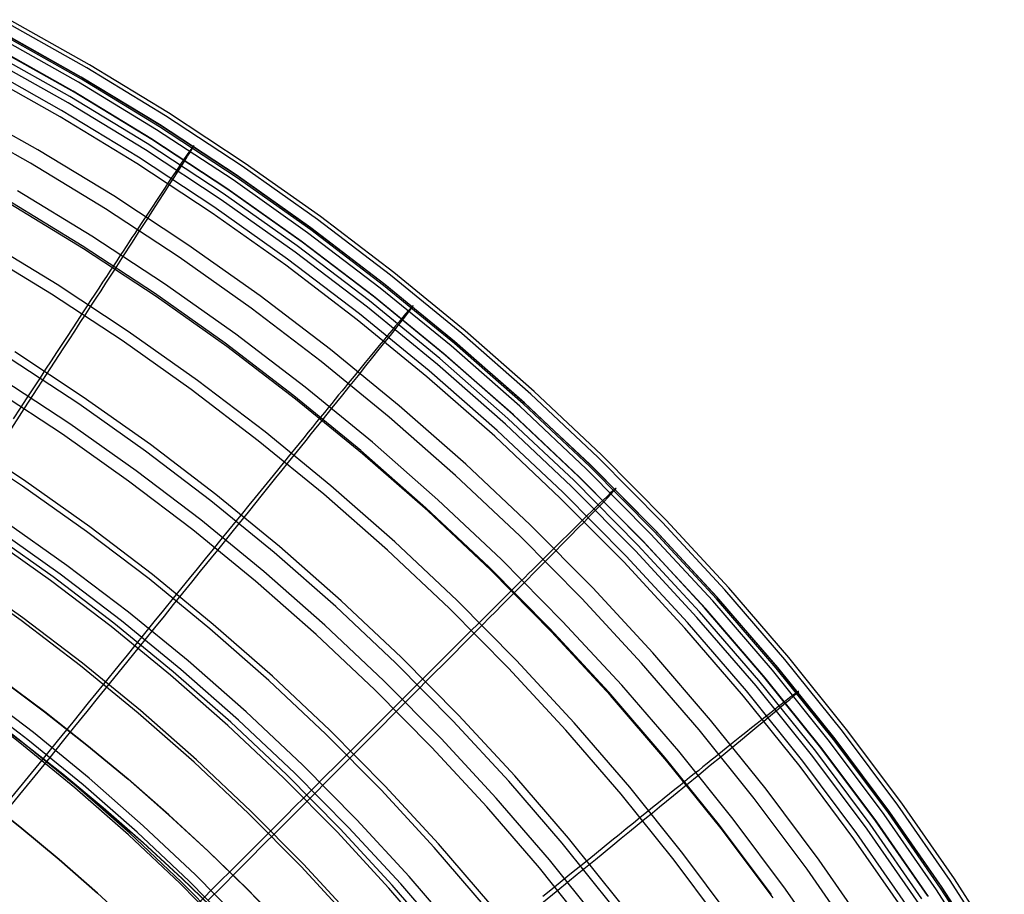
# Model space of a CAD drawing. Header units: millimetres. Extents: x 20498 to 21098, y 1199 to 1799.
# Tile 110 of 110: x 20941 to 21052, y 1664 to 1763. Entities that reach past the tile are written whole.
import ezdxf

# ---------------------------------------------------------------- set-up
doc = ezdxf.new("R2010")
doc.units = ezdxf.units.MM
doc.layers.add('Rico Pouf Ferm Living', color=7, linetype='Continuous', true_color=0x000000)

msp = doc.modelspace()

# ---------------------------------------------------------------- linework, layer by layer
at = {"layer": 'Rico Pouf Ferm Living'}
for p, q in [((20948.79, 1757.26, 160.72), (20939.74, 1762.35, 160.72)), ((20949.09, 1757.61, 220.49), (20940.03, 1762.7, 220.49)), ((20948.15, 1756.23, 141.31), (20939.14, 1761.3, 141.31)), ((20948.16, 1756, 220.41), (20939.15, 1761.07, 220.42)), ((20948.27, 1756.12, 246.17), (20939.25, 1761.19, 246.17)), ((20947.85, 1755.66, 160.81), (20938.86, 1760.71, 160.82)), ((20946.84, 1754.05, 120.59), (20937.91, 1759.07, 120.59)), ((20947.22, 1754.64, 141.49), (20938.26, 1759.67, 141.49)), ((20947.34, 1754.53, 245.94), (20938.38, 1759.56, 245.95)), ((20946.67, 1753.32, 268.74), (20937.75, 1758.33, 268.74)), ((20957.98, 1752.2, 220.48), (20949.09, 1757.61, 220.49)), ((20945.75, 1751.74, 268.35), (20936.88, 1756.72, 268.36)), ((20945.92, 1752.47, 120.94), (20937.04, 1757.46, 120.95)), ((20957.66, 1751.86, 160.71), (20948.79, 1757.26, 160.72)), ((20956.66, 1750.29, 160.81), (20947.85, 1755.66, 160.81)), ((20956.99, 1750.86, 141.3), (20948.15, 1756.23, 141.31)), ((20956.98, 1750.63, 220.41), (20948.16, 1756, 220.41)), ((20957.11, 1750.75, 246.16), (20948.27, 1756.12, 246.17)), ((20956, 1749.29, 141.48), (20947.22, 1754.64, 141.49)), ((20956.12, 1749.18, 245.94), (20947.34, 1754.53, 245.94)), ((20955.41, 1748, 268.73), (20946.67, 1753.32, 268.74)), ((20955.6, 1748.72, 120.58), (20946.84, 1754.05, 120.59)), ((20943.26, 1748.01, 93.65), (20934.54, 1752.91, 93.66)), ((20954.62, 1747.18, 120.94), (20945.92, 1752.47, 120.94)), ((20966.67, 1746.49, 220.47), (20957.98, 1752.2, 220.48)), ((20942.4, 1746.53, 94.43), (20933.73, 1751.4, 94.44)), ((20954.43, 1746.46, 268.35), (20945.75, 1751.74, 268.35)), ((20966.33, 1746.16, 160.71), (20957.66, 1751.86, 160.71)), ((20965.29, 1744.63, 160.8), (20956.66, 1750.29, 160.81)), ((20965.62, 1744.95, 220.4), (20956.98, 1750.63, 220.41)), ((20965.63, 1745.18, 141.29), (20956.99, 1750.86, 141.3)), ((20965.75, 1745.07, 246.15), (20957.11, 1750.75, 246.16)), ((20964.16, 1743.09, 120.58), (20955.6, 1748.72, 120.58)), ((20964.58, 1743.65, 141.48), (20956, 1749.29, 141.48)), ((20964.71, 1743.54, 245.93), (20956.12, 1749.18, 245.94)), ((20951.81, 1742.81, 93.64), (20943.26, 1748.01, 93.65)), ((20963.96, 1742.38, 268.73), (20955.41, 1748, 268.73)), ((20960.4, 1747.89, 160.8), (20960.11, 1747.48, 151.12)), ((20960.15, 1747.3, 239.57), (20960.4, 1747.69, 233.2)), ((20960.85, 1748.5, 190.13), (20960.4, 1747.89, 160.8)), ((20960.4, 1747.69, 233.2), (20960.72, 1748.22, 220.4)), ((20960.72, 1748.22, 220.4), (20960.87, 1748.49, 205.62)), ((20960.87, 1748.49, 205.62), (20960.85, 1748.5, 190.13)), ((20950.89, 1741.36, 94.43), (20942.4, 1746.53, 94.43)), ((20963.13, 1741.58, 120.93), (20954.62, 1747.18, 120.94)), ((20959.44, 1746.5, 136.3), (20959.12, 1746.03, 131.16)), ((20959.71, 1746.9, 141.48), (20959.44, 1746.5, 136.3)), ((20959.49, 1746.25, 251.6), (20959.84, 1746.79, 245.93)), ((20960.11, 1747.48, 151.12), (20959.71, 1746.9, 141.48)), ((20959.84, 1746.79, 245.93), (20960.15, 1747.3, 239.57)), ((20975.16, 1740.48, 220.47), (20966.67, 1746.49, 220.47)), ((20962.93, 1740.87, 268.34), (20954.43, 1746.46, 268.35)), ((20958.75, 1745.47, 126.05), (20958.3, 1744.81, 120.94)), ((20958.63, 1744.9, 262.75), (20959.09, 1745.62, 257.18)), ((20959.12, 1746.03, 131.16), (20958.75, 1745.47, 126.05)), ((20959.09, 1745.62, 257.18), (20959.49, 1746.25, 251.6)), ((20974.81, 1740.16, 160.7), (20966.33, 1746.16, 160.71)), ((20958.3, 1744.81, 120.94), (20957.93, 1744.24, 117.12)), ((20958.11, 1744.09, 268.35), (20958.63, 1744.9, 262.75)), ((20973.71, 1738.66, 160.79), (20965.29, 1744.63, 160.8)), ((20974.06, 1738.98, 220.39), (20965.62, 1744.95, 220.4)), ((20974.06, 1739.21, 141.29), (20965.63, 1745.18, 141.29)), ((20974.19, 1739.09, 246.15), (20965.75, 1745.07, 246.15)), ((20949.34, 1738.29, 311.42), (20940.94, 1743.4, 311.42)), ((20956.92, 1742.24, 279.34), (20957.54, 1743.21, 273.85)), ((20957.53, 1743.64, 113.45), (20957.1, 1742.99, 109.93)), ((20957.93, 1744.24, 117.12), (20957.53, 1743.64, 113.45)), ((20957.54, 1743.21, 273.85), (20958.11, 1744.09, 268.35)), ((20972.97, 1737.71, 141.47), (20964.58, 1743.65, 141.48)), ((20973.09, 1737.6, 245.92), (20964.71, 1743.54, 245.93)), ((20948.24, 1737.2, 84.42), (20939.89, 1742.28, 84.43)), ((20960.17, 1737.31, 93.64), (20951.81, 1742.81, 93.64)), ((20956.64, 1742.29, 106.55), (20956.15, 1741.56, 103.32)), ((20956.24, 1741.18, 284.8), (20956.92, 1742.24, 279.34)), ((20957.1, 1742.99, 109.93), (20956.64, 1742.29, 106.55)), ((20972.31, 1736.47, 268.72), (20963.96, 1742.38, 268.73)), ((20972.53, 1737.17, 120.57), (20964.16, 1743.09, 120.58)), ((20948.42, 1736.83, 310.65), (20940.07, 1741.92, 310.66)), ((20959.2, 1735.9, 94.42), (20950.89, 1741.36, 94.43)), ((20955.5, 1740.04, 290.2), (20956.24, 1741.18, 284.8)), ((20956.15, 1741.56, 103.32), (20955.63, 1740.77, 100.22)), ((20971.44, 1735.69, 120.92), (20963.13, 1741.58, 120.93)), ((20955.07, 1739.93, 97.25), (20954.49, 1739.05, 94.42)), ((20954.7, 1738.8, 295.51), (20955.5, 1740.04, 290.2)), ((20955.63, 1740.77, 100.22), (20955.07, 1739.93, 97.25)), ((20971.23, 1735, 268.34), (20962.93, 1740.87, 268.34)), ((20983.07, 1733.87, 160.69), (20974.81, 1740.16, 160.7)), ((20983.43, 1734.18, 220.46), (20975.16, 1740.48, 220.47)), ((20953.85, 1737.48, 300.7), (20954.7, 1738.8, 295.51)), ((20954.49, 1739.05, 94.42), (20954.19, 1738.58, 93.06)), ((20982.29, 1732.94, 141.28), (20974.06, 1739.21, 141.29)), ((20982.28, 1732.72, 220.38), (20974.06, 1738.98, 220.39)), ((20982.42, 1732.82, 246.14), (20974.19, 1739.09, 246.15)), ((20945.44, 1732.8, 74.84), (20937.25, 1737.79, 74.85)), ((20957.56, 1732.88, 311.41), (20949.34, 1738.29, 311.42)), ((20953.55, 1737.62, 90.43), (20953.22, 1737.11, 89.16)), ((20953.87, 1738.11, 91.73), (20953.55, 1737.62, 90.43)), ((20954.19, 1738.58, 93.06), (20953.87, 1738.11, 91.73)), ((20981.14, 1731.49, 141.46), (20972.97, 1737.71, 141.47)), ((20981.27, 1731.37, 245.92), (20973.09, 1737.6, 245.92)), ((20981.91, 1732.41, 160.78), (20973.71, 1738.66, 160.79)), ((20944.77, 1731.74, 76.32), (20936.62, 1736.71, 76.33)), ((20956.41, 1731.83, 84.42), (20948.24, 1737.2, 84.42)), ((20956.59, 1731.46, 310.64), (20948.42, 1736.83, 310.65)), ((20952.88, 1736.59, 87.93), (20952.52, 1736.06, 86.73)), ((20953.22, 1737.11, 89.16), (20952.88, 1736.59, 87.93)), ((20952.93, 1736.07, 305.76), (20953.85, 1737.48, 300.7)), ((20968.33, 1731.53, 93.63), (20960.17, 1737.31, 93.64)), ((20980.45, 1730.27, 268.71), (20972.31, 1736.47, 268.72)), ((20980.68, 1730.96, 120.56), (20972.53, 1737.17, 120.57)), ((20952.16, 1735.5, 85.56), (20951.78, 1734.93, 84.42)), ((20951.96, 1734.56, 310.65), (20952.93, 1736.07, 305.76)), ((20952.52, 1736.06, 86.73), (20952.16, 1735.5, 85.56)), ((20967.32, 1730.15, 94.41), (20959.2, 1735.9, 94.42)), ((20979.55, 1729.52, 120.92), (20971.44, 1735.69, 120.92)), ((20950.92, 1732.96, 315.36), (20951.96, 1734.56, 310.65)), ((20951.39, 1734.33, 83.31), (20950.98, 1733.72, 82.23)), ((20951.78, 1734.93, 84.42), (20951.39, 1734.33, 83.31)), ((20979.31, 1728.83, 268.33), (20971.23, 1735, 268.34)), ((20950.98, 1733.72, 82.23), (20950.56, 1733.08, 81.18)), ((20991.1, 1727.3, 160.68), (20983.07, 1733.87, 160.69)), ((20991.48, 1727.59, 220.45), (20983.43, 1734.18, 220.46)), ((20953.46, 1727.53, 74.83), (20945.44, 1732.8, 74.84)), ((20950.13, 1732.42, 80.15), (20949.68, 1731.73, 79.16)), ((20949.82, 1731.26, 319.9), (20950.38, 1732.12, 317.65)), ((20950.56, 1733.08, 81.18), (20950.13, 1732.42, 80.15)), ((20950.38, 1732.12, 317.65), (20950.92, 1732.96, 315.36)), ((20965.59, 1727.2, 311.4), (20957.56, 1732.88, 311.41)), ((20989.9, 1725.88, 160.78), (20981.91, 1732.41, 160.78)), ((20990.28, 1726.17, 220.38), (20982.28, 1732.72, 220.38)), ((20990.29, 1726.39, 141.27), (20982.29, 1732.94, 141.28)), ((20990.42, 1726.28, 246.13), (20982.42, 1732.82, 246.14)), ((20952.75, 1726.5, 76.32), (20944.77, 1731.74, 76.32)), ((20949.21, 1731.02, 78.18), (20948.73, 1730.28, 77.24)), ((20949.68, 1731.73, 79.16), (20949.21, 1731.02, 78.18)), ((20949.24, 1730.37, 322.11), (20949.82, 1731.26, 319.9)), ((20964.39, 1726.18, 84.41), (20956.41, 1731.83, 84.42)), ((20964.57, 1725.82, 310.64), (20956.59, 1731.46, 310.64)), ((20976.29, 1725.47, 93.62), (20968.33, 1731.53, 93.63)), ((20988.62, 1724.47, 120.55), (20980.68, 1730.96, 120.56)), ((20989.1, 1724.98, 141.45), (20981.14, 1731.49, 141.46)), ((20989.23, 1724.86, 245.91), (20981.27, 1731.37, 245.92)), ((20948.73, 1730.28, 77.24), (20948.23, 1729.52, 76.32)), ((20948.65, 1729.46, 324.29), (20949.24, 1730.37, 322.11)), ((20975.23, 1724.12, 94.41), (20967.32, 1730.15, 94.41)), ((20988.37, 1723.79, 268.7), (20980.45, 1730.27, 268.71)), ((20985.09, 1729.87, 160.78), (20984.76, 1729.49, 151.1)), ((20985.61, 1730.43, 190.11), (20985.09, 1729.87, 160.78)), ((20985.09, 1729.68, 233.18), (20985.46, 1730.17, 220.38)), ((20985.46, 1730.17, 220.38), (20985.64, 1730.42, 205.6)), ((20985.64, 1730.42, 205.6), (20985.61, 1730.43, 190.11)), ((20947.68, 1728.68, 75.38), (20947.12, 1727.83, 74.47)), ((20948.23, 1729.52, 76.32), (20947.68, 1728.68, 75.38)), ((20948.04, 1728.52, 326.43), (20948.65, 1729.46, 324.29)), ((20987.18, 1722.4, 268.32), (20979.31, 1728.83, 268.33)), ((20987.43, 1723.07, 120.91), (20979.55, 1729.52, 120.92)), ((20984.31, 1728.95, 141.46), (20984, 1728.58, 136.28)), ((20984.04, 1728.33, 251.57), (20984.44, 1728.84, 245.91)), ((20984.76, 1729.49, 151.1), (20984.31, 1728.95, 141.46)), ((20984.44, 1728.84, 245.91), (20984.8, 1729.3, 239.55)), ((20984.8, 1729.3, 239.55), (20985.09, 1729.68, 233.18)), ((20947.12, 1727.83, 74.47), (20946.54, 1726.95, 73.6)), ((20947.41, 1727.56, 328.54), (20948.04, 1728.52, 326.43)), ((20983.2, 1727.62, 126.03), (20982.69, 1727.01, 120.91)), ((20983.05, 1727.08, 262.72), (20983.58, 1727.75, 257.16)), ((20983.63, 1728.14, 131.14), (20983.2, 1727.62, 126.03)), ((20983.58, 1727.75, 257.16), (20984.04, 1728.33, 251.57)), ((20984, 1728.58, 136.28), (20983.63, 1728.14, 131.14)), ((20999.3, 1720.73, 220.44), (20991.48, 1727.59, 220.45)), ((20946.54, 1726.95, 73.6), (20945.95, 1726.05, 72.77)), ((20946.1, 1725.54, 332.69), (20946.77, 1726.56, 330.63)), ((20946.77, 1726.56, 330.63), (20947.41, 1727.56, 328.54)), ((20960.55, 1720.98, 76.31), (20952.75, 1726.5, 76.32)), ((20961.28, 1721.99, 74.83), (20953.46, 1727.53, 74.83)), ((20973.41, 1721.24, 311.4), (20965.59, 1727.2, 311.4)), ((20982.26, 1726.49, 117.1), (20981.79, 1725.93, 113.43)), ((20982.69, 1727.01, 120.91), (20982.26, 1726.49, 117.1)), ((20982.45, 1726.33, 268.32), (20983.05, 1727.08, 262.72)), ((20998.9, 1720.45, 160.67), (20991.1, 1727.3, 160.68)), ((20944.72, 1723.41, 336.73), (20946.1, 1725.54, 332.69)), ((20945.95, 1726.05, 72.77), (20945.35, 1725.13, 71.97)), ((20972.16, 1720.26, 84.4), (20964.39, 1726.18, 84.41)), ((20972.34, 1719.89, 310.63), (20964.57, 1725.82, 310.64)), ((20984.04, 1719.13, 93.62), (20976.29, 1725.47, 93.62)), ((20981.07, 1724.61, 279.32), (20981.79, 1725.51, 273.83)), ((20981.79, 1725.93, 113.43), (20981.3, 1725.33, 109.91)), ((20981.79, 1725.51, 273.83), (20982.45, 1726.33, 268.32)), ((20997.65, 1719.08, 160.77), (20989.9, 1725.88, 160.78)), ((20998.05, 1719.36, 220.37), (20990.28, 1726.17, 220.38)), ((20998.06, 1719.58, 141.26), (20990.29, 1726.39, 141.27)), ((20998.2, 1719.45, 246.12), (20990.42, 1726.28, 246.13)), ((20947.87, 1719.36, 69.75), (20940.14, 1724.44, 69.75)), ((20948.38, 1720.11, 68), (20940.63, 1725.21, 68.01)), ((20945.35, 1725.13, 71.97), (20944.74, 1724.2, 71.2)), ((20980.77, 1724.68, 106.53), (20980.2, 1724, 103.29)), ((20980.29, 1723.63, 284.78), (20981.07, 1724.61, 279.32)), ((20981.3, 1725.33, 109.91), (20980.77, 1724.68, 106.53)), ((20996.32, 1717.71, 120.55), (20988.62, 1724.47, 120.55)), ((20996.82, 1718.2, 141.44), (20989.1, 1724.98, 141.45)), ((20996.95, 1718.09, 245.9), (20989.23, 1724.86, 245.91)), ((20943.26, 1721.16, 340.7), (20944.72, 1723.41, 336.73)), ((20944.12, 1723.25, 70.46), (20943.49, 1722.29, 69.75)), ((20944.74, 1724.2, 71.2), (20944.12, 1723.25, 70.46)), ((20982.93, 1717.83, 94.4), (20975.23, 1724.12, 94.41)), ((20979.61, 1723.27, 100.19), (20978.97, 1722.49, 97.23)), ((20979.44, 1722.56, 290.18), (20980.29, 1723.63, 284.78)), ((20980.2, 1724, 103.29), (20979.61, 1723.27, 100.19)), ((20996.06, 1717.04, 268.7), (20988.37, 1723.79, 268.7)), ((20946.86, 1717.1, 345.85), (20939.19, 1722.14, 345.86)), ((20943.49, 1722.29, 69.75), (20942.75, 1721.16, 68.96)), ((20978.97, 1722.49, 97.23), (20978.3, 1721.67, 94.4)), ((20978.52, 1721.42, 295.49), (20979.44, 1722.56, 290.18)), ((20994.83, 1715.69, 268.31), (20987.18, 1722.4, 268.32)), ((20995.09, 1716.35, 120.9), (20987.43, 1723.07, 120.91)), ((20946.04, 1715.91, 344.6), (20938.41, 1720.92, 344.61)), ((20941.71, 1718.79, 344.6), (20943.26, 1721.16, 340.7)), ((20942.75, 1721.16, 68.96), (20942, 1720.01, 68.21)), ((20968.14, 1715.19, 76.3), (20960.55, 1720.98, 76.31)), ((20968.92, 1716.18, 74.82), (20961.28, 1721.99, 74.83)), ((20981.02, 1715.01, 311.39), (20973.41, 1721.24, 311.4)), ((20977.54, 1720.19, 300.68), (20978.52, 1721.42, 295.49)), ((20977.95, 1721.24, 93.04), (20977.59, 1720.8, 91.71)), ((20978.3, 1721.67, 94.4), (20977.95, 1721.24, 93.04)), ((20942, 1720.01, 68.21), (20941.24, 1718.85, 67.49)), ((20955.95, 1714.75, 67.99), (20948.38, 1720.11, 68)), ((20979.73, 1714.07, 84.39), (20972.16, 1720.26, 84.4)), ((20979.91, 1713.7, 310.62), (20972.34, 1719.89, 310.63)), ((20976.83, 1719.88, 89.14), (20976.44, 1719.4, 87.91)), ((20976.48, 1718.88, 305.74), (20977.54, 1720.19, 300.68)), ((20977.21, 1720.35, 90.41), (20976.83, 1719.88, 89.14)), ((20977.59, 1720.8, 91.71), (20977.21, 1720.35, 90.41)), ((21006.47, 1713.34, 160.66), (20998.9, 1720.45, 160.67)), ((21006.87, 1713.61, 220.43), (20999.3, 1720.73, 220.44)), ((20940.03, 1716.2, 348.6), (20941.71, 1718.79, 344.6)), ((20941.24, 1718.85, 67.49), (20940.46, 1717.67, 66.8)), ((20955.42, 1714.02, 69.74), (20947.87, 1719.36, 69.75)), ((20975.36, 1717.48, 310.63), (20976.48, 1718.88, 305.74)), ((20976.03, 1718.9, 86.71), (20975.61, 1718.38, 85.54)), ((20976.44, 1719.4, 87.91), (20976.03, 1718.9, 86.71)), ((20991.56, 1712.54, 93.61), (20984.04, 1719.13, 93.62)), ((21005.17, 1712, 160.76), (20997.65, 1719.08, 160.77)), ((21005.58, 1712.27, 220.36), (20998.05, 1719.36, 220.37)), ((21005.59, 1712.49, 141.25), (20998.06, 1719.58, 141.26)), ((21005.73, 1712.37, 246.11), (20998.2, 1719.45, 246.12)), ((20975.17, 1717.85, 84.4), (20974.72, 1717.3, 83.29)), ((20975.61, 1718.38, 85.54), (20975.17, 1717.85, 84.4)), ((20990.41, 1711.27, 94.39), (20982.93, 1717.83, 94.4)), ((21003.79, 1710.69, 120.54), (20996.32, 1717.71, 120.55)), ((21004.3, 1711.16, 141.43), (20996.82, 1718.2, 141.44)), ((21004.44, 1711.04, 245.89), (20996.95, 1718.09, 245.9)), ((20954.34, 1711.8, 345.85), (20946.86, 1717.1, 345.85)), ((20974.26, 1716.73, 82.21), (20973.78, 1716.14, 81.16)), ((20974.16, 1716, 315.34), (20975.36, 1717.48, 310.63)), ((20974.72, 1717.3, 83.29), (20974.26, 1716.73, 82.21)), ((21003.51, 1710.03, 268.69), (20996.06, 1717.04, 268.7)), ((20941.88, 1710.6, 62.43), (20934.46, 1715.48, 62.44)), ((20953.48, 1710.63, 344.6), (20946.04, 1715.91, 344.6)), ((20976.34, 1710.1, 74.81), (20968.92, 1716.18, 74.82)), ((20973.28, 1715.52, 80.13), (20972.76, 1714.89, 79.14)), ((20973.78, 1716.14, 81.16), (20973.28, 1715.52, 80.13)), ((20973.54, 1715.22, 317.63), (20974.16, 1716, 315.34)), ((21002.23, 1708.72, 268.3), (20994.83, 1715.69, 268.31)), ((21002.51, 1709.37, 120.89), (20995.09, 1716.35, 120.9)), ((20941.52, 1710.07, 64.31), (20934.12, 1714.93, 64.32)), ((20963.34, 1709.13, 67.99), (20955.95, 1714.75, 67.99)), ((20975.54, 1709.15, 76.29), (20968.14, 1715.19, 76.3)), ((20972.22, 1714.23, 78.16), (20971.66, 1713.55, 77.22)), ((20972.76, 1714.89, 79.14), (20972.22, 1714.23, 78.16)), ((20972.23, 1713.6, 322.09), (20972.89, 1714.42, 319.88)), ((20972.89, 1714.42, 319.88), (20973.54, 1715.22, 317.63)), ((20988.42, 1708.53, 311.38), (20981.02, 1715.01, 311.39)), ((20962.78, 1708.41, 69.73), (20955.42, 1714.02, 69.74)), ((20971.66, 1713.55, 77.22), (20971.09, 1712.84, 76.3)), ((20971.55, 1712.75, 324.27), (20972.23, 1713.6, 322.09)), ((20987.07, 1707.63, 84.39), (20979.73, 1714.07, 84.39)), ((20987.26, 1707.26, 310.61), (20979.91, 1713.7, 310.62)), ((21013.78, 1705.96, 160.65), (21006.47, 1713.34, 160.66)), ((21014.2, 1706.22, 220.42), (21006.87, 1713.61, 220.43)), ((20970.46, 1712.06, 75.36), (20969.81, 1711.27, 74.45)), ((20971.09, 1712.84, 76.3), (20970.46, 1712.06, 75.36)), ((20970.84, 1711.88, 326.41), (20971.55, 1712.75, 324.27)), ((20998.84, 1705.68, 93.6), (20991.56, 1712.54, 93.61)), ((21012.85, 1704.93, 220.35), (21005.58, 1712.27, 220.36)), ((21012.87, 1705.15, 141.24), (21005.59, 1712.49, 141.25)), ((21013.01, 1705.02, 246.1), (21005.73, 1712.37, 246.11)), ((20961.64, 1706.24, 345.84), (20954.34, 1711.8, 345.85)), ((20969.81, 1711.27, 74.45), (20969.14, 1710.45, 73.58)), ((20969.38, 1710.06, 330.61), (20970.12, 1710.98, 328.52)), ((20970.12, 1710.98, 328.52), (20970.84, 1711.88, 326.41)), ((20997.65, 1704.45, 94.38), (20990.41, 1711.27, 94.39)), ((21011.54, 1703.87, 141.42), (21004.3, 1711.16, 141.43)), ((21011.67, 1703.74, 245.88), (21004.44, 1711.04, 245.89)), ((21012.43, 1704.68, 160.75), (21005.17, 1712, 160.76)), ((20948.75, 1704.95, 64.3), (20941.52, 1710.07, 64.31)), ((20949.13, 1705.47, 62.43), (20941.88, 1710.6, 62.43)), ((20960.74, 1705.11, 344.59), (20953.48, 1710.63, 344.6)), ((20969.14, 1710.45, 73.58), (20968.47, 1709.62, 72.75)), ((20968.61, 1709.11, 332.67), (20969.38, 1710.06, 330.61)), ((20983.55, 1703.77, 74.8), (20976.34, 1710.1, 74.81)), ((21010.71, 1702.76, 268.68), (21003.51, 1710.03, 268.69)), ((21011, 1703.41, 120.53), (21003.79, 1710.69, 120.54)), ((21008.5, 1709.79, 190.08), (21007.92, 1709.29, 160.75)), ((21008.53, 1709.78, 205.57), (21008.5, 1709.79, 190.08)), ((20970.52, 1703.25, 67.98), (20963.34, 1709.13, 67.99)), ((20967.02, 1707.14, 336.71), (20968.61, 1709.11, 332.67)), ((20967.77, 1708.77, 71.95), (20967.07, 1707.9, 71.18)), ((20968.47, 1709.62, 72.75), (20967.77, 1708.77, 71.95)), ((20982.71, 1702.85, 76.29), (20975.54, 1709.15, 76.29)), ((21009.39, 1701.5, 268.29), (21002.23, 1708.72, 268.3)), ((21009.68, 1702.14, 120.88), (21002.51, 1709.37, 120.89)), ((21007.55, 1708.94, 151.07), (21007.04, 1708.45, 141.43)), ((21007.18, 1708.33, 245.89), (21007.59, 1708.76, 239.52)), ((21007.92, 1709.29, 160.75), (21007.55, 1708.94, 151.07)), ((21007.59, 1708.76, 239.52), (21007.91, 1709.1, 233.15)), ((21007.91, 1709.1, 233.15), (21008.33, 1709.55, 220.35)), ((21008.33, 1709.55, 220.35), (21008.53, 1709.78, 205.57)), ((20969.94, 1702.56, 69.73), (20962.78, 1708.41, 69.73)), ((20967.07, 1707.9, 71.18), (20966.35, 1707.02, 70.44)), ((20994.19, 1700.93, 84.38), (20987.07, 1707.63, 84.39)), ((20995.58, 1701.79, 311.37), (20988.42, 1708.53, 311.38)), ((21006.28, 1707.72, 131.12), (21005.8, 1707.25, 126.01)), ((21006.22, 1707.34, 257.13), (21006.73, 1707.87, 251.55)), ((21006.7, 1708.12, 136.25), (21006.28, 1707.72, 131.12)), ((21007.04, 1708.45, 141.43), (21006.7, 1708.12, 136.25)), ((21006.73, 1707.87, 251.55), (21007.18, 1708.33, 245.89)), ((20965.33, 1705.05, 340.68), (20967.02, 1707.14, 336.71)), ((20966.35, 1707.02, 70.44), (20965.63, 1706.13, 69.73)), ((20994.38, 1700.56, 310.61), (20987.26, 1707.26, 310.61)), ((21005.23, 1706.69, 120.89), (21004.74, 1706.21, 117.07)), ((21004.95, 1706.04, 268.3), (21005.62, 1706.73, 262.7)), ((21005.8, 1707.25, 126.01), (21005.23, 1706.69, 120.89)), ((21005.62, 1706.73, 262.7), (21006.22, 1707.34, 257.13)), ((20946.53, 1701.12, 361.15), (20939.42, 1706.16, 361.16)), ((20956.19, 1700.09, 62.42), (20949.13, 1705.47, 62.43)), ((20968.75, 1700.43, 345.83), (20961.64, 1706.24, 345.84)), ((20965.63, 1706.13, 69.73), (20964.78, 1705.08, 68.94)), ((21005.89, 1698.57, 93.59), (20998.84, 1705.68, 93.6)), ((21004.22, 1705.7, 113.41), (21003.67, 1705.16, 109.88)), ((21004.21, 1705.3, 273.8), (21004.95, 1706.04, 268.3)), ((21004.74, 1706.21, 117.07), (21004.22, 1705.7, 113.41)), ((21020.82, 1698.34, 160.64), (21013.78, 1705.96, 160.65)), ((21021.26, 1698.58, 220.41), (21014.2, 1706.22, 220.42)), ((20944.68, 1699.42, 61.94), (20937.65, 1704.4, 61.94)), ((20944.97, 1699.82, 60.01), (20937.92, 1704.81, 60.01)), ((20945.78, 1700.11, 359.68), (20938.71, 1705.12, 359.69)), ((20955.8, 1699.58, 64.3), (20948.75, 1704.95, 64.3)), ((20967.81, 1699.33, 344.58), (20960.74, 1705.11, 344.59)), ((20963.55, 1702.85, 344.59), (20965.33, 1705.05, 340.68)), ((20964.78, 1705.08, 68.94), (20963.91, 1704.02, 68.19)), ((21004.65, 1697.39, 94.37), (20997.65, 1704.45, 94.38)), ((21003.08, 1704.57, 106.51), (21002.44, 1703.95, 103.27)), ((21002.52, 1703.58, 284.75), (21003.4, 1704.47, 279.3)), ((21003.67, 1705.16, 109.88), (21003.08, 1704.57, 106.51)), ((21003.4, 1704.47, 279.3), (21004.21, 1705.3, 273.8)), ((21019.44, 1697.1, 160.74), (21012.43, 1704.68, 160.75)), ((21019.87, 1697.35, 220.34), (21012.85, 1704.93, 220.35)), ((21019.89, 1697.56, 141.23), (21012.87, 1705.15, 141.24)), ((21020.03, 1697.43, 246.09), (21013.01, 1705.02, 246.1)), ((20963.91, 1704.02, 68.19), (20963.03, 1702.94, 67.47)), ((20977.5, 1697.13, 67.97), (20970.52, 1703.25, 67.98)), ((20990.54, 1697.2, 74.8), (20983.55, 1703.77, 74.8)), ((21001.77, 1703.28, 100.17), (21001.06, 1702.58, 97.2)), ((21001.57, 1702.61, 290.15), (21002.52, 1703.58, 284.75)), ((21002.44, 1703.95, 103.27), (21001.77, 1703.28, 100.17)), ((21017.96, 1695.88, 120.52), (21011, 1703.41, 120.53)), ((21018.51, 1696.32, 141.41), (21011.54, 1703.87, 141.42)), ((21018.65, 1696.2, 245.87), (21011.67, 1703.74, 245.88)), ((20961.61, 1700.45, 348.59), (20963.55, 1702.85, 344.59)), ((20963.03, 1702.94, 67.47), (20962.14, 1701.85, 66.78)), ((20976.89, 1696.46, 69.72), (20969.94, 1702.56, 69.73)), ((20989.67, 1696.3, 76.28), (20982.71, 1702.85, 76.29)), ((21001.06, 1702.58, 97.2), (21000.3, 1701.83, 94.38)), ((21000.54, 1701.57, 295.46), (21001.57, 1702.61, 290.15)), ((21016.6, 1694.66, 120.87), (21009.68, 1702.14, 120.88)), ((21017.66, 1695.25, 268.67), (21010.71, 1702.76, 268.68)), ((20953.47, 1695.84, 361.15), (20946.53, 1701.12, 361.15)), ((20962.14, 1701.85, 66.78), (20961.25, 1700.74, 66.12)), ((21001.07, 1693.99, 84.37), (20994.19, 1700.93, 84.38)), ((21002.5, 1694.8, 311.36), (20995.58, 1701.79, 311.37)), ((20999.51, 1701.04, 91.68), (20999.09, 1700.63, 90.38)), ((20999.43, 1700.45, 300.66), (21000.54, 1701.57, 295.46)), ((20999.91, 1701.44, 93.01), (20999.51, 1701.04, 91.68)), ((21000.3, 1701.83, 94.38), (20999.91, 1701.44, 93.01)), ((21016.29, 1694.04, 268.28), (21009.39, 1701.5, 268.29)), ((20941.57, 1695.19, 58.54), (20934.69, 1700.07, 58.55)), ((20951.84, 1694.58, 60), (20944.97, 1699.82, 60.01)), ((20952.68, 1694.85, 359.68), (20945.78, 1700.11, 359.68)), ((20963.06, 1694.46, 62.41), (20956.19, 1700.09, 62.42)), ((20961.25, 1700.74, 66.12), (20960.34, 1699.63, 65.48)), ((20960.62, 1699.22, 350.52), (20961.61, 1700.45, 348.59)), ((20975.64, 1694.38, 345.83), (20968.75, 1700.43, 345.83)), ((21001.26, 1693.61, 310.6), (20994.38, 1700.56, 310.61)), ((20998.66, 1700.2, 89.12), (20998.22, 1699.76, 87.89)), ((20998.25, 1699.25, 305.71), (20999.43, 1700.45, 300.66)), ((20999.09, 1700.63, 90.38), (20998.66, 1700.2, 89.12)), ((20941.35, 1694.89, 60.5), (20934.48, 1699.76, 60.51)), ((20951.54, 1694.2, 61.93), (20944.68, 1699.42, 61.94)), ((20962.65, 1693.97, 64.29), (20955.8, 1699.58, 64.3)), ((20960.34, 1699.63, 65.48), (20958.53, 1697.4, 64.29)), ((20959.61, 1697.97, 352.42), (20960.62, 1699.22, 350.52)), ((20974.66, 1693.31, 344.57), (20967.81, 1699.33, 344.58)), ((20997.29, 1698.84, 85.51), (20996.8, 1698.35, 84.37)), ((20996.99, 1697.98, 310.6), (20998.25, 1699.25, 305.71)), ((20997.76, 1699.31, 86.68), (20997.29, 1698.84, 85.51)), ((20998.22, 1699.76, 87.89), (20997.76, 1699.31, 86.68)), ((20958.58, 1696.7, 354.29), (20959.61, 1697.97, 352.42)), ((20995.65, 1696.63, 315.31), (20996.99, 1697.98, 310.6)), ((20996.3, 1697.85, 83.26), (20995.77, 1697.33, 82.18)), ((20996.8, 1698.35, 84.37), (20996.3, 1697.85, 83.26)), ((21012.68, 1691.23, 93.58), (21005.89, 1698.57, 93.59)), ((21026.65, 1689.73, 141.22), (21019.89, 1697.56, 141.23)), ((21027.6, 1690.48, 160.63), (21020.82, 1698.34, 160.64)), ((21028.05, 1690.71, 220.4), (21021.26, 1698.58, 220.41)), ((20958.53, 1697.4, 64.29), (20957.44, 1696.06, 63.63)), ((20957.53, 1695.4, 356.11), (20958.58, 1696.7, 354.29)), ((20983.62, 1690.12, 69.71), (20976.89, 1696.46, 69.72)), ((20984.25, 1690.77, 67.96), (20977.5, 1697.13, 67.97)), ((20997.29, 1690.39, 74.79), (20990.54, 1697.2, 74.8)), ((20995.23, 1696.79, 81.13), (20994.67, 1696.23, 80.11)), ((20994.94, 1695.92, 317.6), (20995.65, 1696.63, 315.31)), ((20995.77, 1697.33, 82.18), (20995.23, 1696.79, 81.13)), ((21011.4, 1690.09, 94.36), (21004.65, 1697.39, 94.37)), ((21026.18, 1689.29, 160.73), (21019.44, 1697.1, 160.74)), ((21026.62, 1689.52, 220.33), (21019.87, 1697.35, 220.34)), ((21026.78, 1689.6, 246.08), (21020.03, 1697.43, 246.09)), ((20960.21, 1690.33, 361.14), (20953.47, 1695.84, 361.15)), ((20957.44, 1696.06, 63.63), (20956.36, 1694.74, 63.02)), ((20956.45, 1694.07, 357.91), (20957.53, 1695.4, 356.11)), ((20996.39, 1689.52, 76.27), (20989.67, 1696.3, 76.28)), ((20994.09, 1695.66, 79.11), (20993.49, 1695.06, 78.14)), ((20994.67, 1696.23, 80.11), (20994.09, 1695.66, 79.11)), ((20994.22, 1695.19, 319.85), (20994.94, 1695.92, 317.6)), ((21024.66, 1688.12, 120.5), (21017.96, 1695.88, 120.52)), ((21025.22, 1688.54, 141.4), (21018.51, 1696.32, 141.41)), ((21025.36, 1688.41, 245.86), (21018.65, 1696.2, 245.87)), ((20948.06, 1689.79, 60.49), (20941.35, 1694.89, 60.5)), ((20948.28, 1690.08, 58.53), (20941.57, 1695.19, 58.54)), ((20958.53, 1689.12, 59.99), (20951.84, 1694.58, 60)), ((20959.39, 1689.36, 359.67), (20952.68, 1694.85, 359.68)), ((20956.36, 1694.74, 63.02), (20955.29, 1693.42, 62.46)), ((20969.74, 1688.61, 62.4), (20963.06, 1694.46, 62.41)), ((20982.32, 1688.1, 345.82), (20975.64, 1694.38, 345.83)), ((20992.87, 1694.43, 77.19), (20992.22, 1693.79, 76.27)), ((20992.71, 1693.67, 324.24), (20993.48, 1694.44, 322.06)), ((20993.49, 1695.06, 78.14), (20992.87, 1694.43, 77.19)), ((20993.48, 1694.44, 322.06), (20994.22, 1695.19, 319.85)), ((21009.18, 1687.58, 311.35), (21002.5, 1694.8, 311.36)), ((21023.25, 1686.95, 120.86), (21016.6, 1694.66, 120.87)), ((21024.34, 1687.51, 268.65), (21017.66, 1695.25, 268.67)), ((20958.21, 1688.74, 61.92), (20951.54, 1694.2, 61.93)), ((20955.29, 1693.42, 62.46), (20954.2, 1692.07, 61.93)), ((20955.35, 1692.72, 359.68), (20956.45, 1694.07, 357.91)), ((20969.31, 1688.13, 64.28), (20962.65, 1693.97, 64.29)), ((20981.31, 1687.06, 344.56), (20974.66, 1693.31, 344.57)), ((20992.22, 1693.79, 76.27), (20991.51, 1693.08, 75.33)), ((20991.92, 1692.88, 326.39), (20992.71, 1693.67, 324.24)), ((21007.71, 1686.81, 84.36), (21001.07, 1693.99, 84.37)), ((21007.9, 1686.44, 310.59), (21001.26, 1693.61, 310.6)), ((21022.93, 1686.34, 268.27), (21016.29, 1694.04, 268.28)), ((20954.2, 1692.07, 61.93), (20953.32, 1690.99, 61.53)), ((20954.08, 1691.14, 361.64), (20955.35, 1692.72, 359.68)), ((20990.78, 1692.36, 74.43), (20990.04, 1691.61, 73.56)), ((20990.28, 1691.22, 330.58), (20991.11, 1692.06, 328.5)), ((20991.51, 1693.08, 75.33), (20990.78, 1692.36, 74.43)), ((20991.11, 1692.06, 328.5), (20991.92, 1692.88, 326.39)), ((20953.32, 1690.99, 61.53), (20952.43, 1689.9, 61.16)), ((20952.79, 1689.55, 363.54), (20954.08, 1691.14, 361.64)), ((20990.04, 1691.61, 73.56), (20989.28, 1690.86, 72.72)), ((20989.42, 1690.36, 332.64), (20990.28, 1691.22, 330.58)), ((21019.21, 1683.65, 93.57), (21012.68, 1691.23, 93.58)), ((20954.58, 1684.45, 60.49), (20948.06, 1689.79, 60.49)), ((20954.82, 1684.74, 58.53), (20948.28, 1690.08, 58.53)), ((20952.43, 1689.9, 61.16), (20950.65, 1687.71, 60.49)), ((20966.76, 1684.58, 361.13), (20960.21, 1690.33, 361.14)), ((20990.14, 1683.55, 69.7), (20983.62, 1690.12, 69.71)), ((20990.79, 1684.18, 67.95), (20984.25, 1690.77, 67.96)), ((20987.63, 1688.56, 336.69), (20989.42, 1690.36, 332.64)), ((20988.5, 1690.08, 71.92), (20987.71, 1689.29, 71.15)), ((20989.28, 1690.86, 72.72), (20988.5, 1690.08, 71.92)), ((21003.8, 1683.35, 74.78), (20997.29, 1690.39, 74.79)), ((21017.9, 1682.55, 94.35), (21011.4, 1690.09, 94.36)), ((21034.11, 1682.39, 160.62), (21027.6, 1690.48, 160.63)), ((21034.56, 1682.6, 220.39), (21028.05, 1690.71, 220.4)), ((20951.48, 1687.93, 365.38), (20952.79, 1689.55, 363.54)), ((20964.69, 1683.05, 61.92), (20958.21, 1688.74, 61.92)), ((20965.02, 1683.42, 59.99), (20958.53, 1689.12, 59.99)), ((20965.91, 1683.64, 359.66), (20959.39, 1689.36, 359.67)), ((20987.71, 1689.29, 71.15), (20986.91, 1688.49, 70.42)), ((21002.87, 1682.51, 76.26), (20996.39, 1689.52, 76.27)), ((21032.64, 1681.25, 160.71), (21026.18, 1689.29, 160.73)), ((21033.09, 1681.46, 220.31), (21026.62, 1689.52, 220.33)), ((21033.12, 1681.67, 141.21), (21026.65, 1689.73, 141.22)), ((21033.26, 1681.53, 246.07), (21026.78, 1689.6, 246.08)), ((20944, 1684.58, 16.29), (20939.15, 1688.2, 16.29)), ((20939.17, 1688.2, 38.06), (20944.01, 1684.58, 38.07)), ((20944.02, 1684.58, 59.84), (20939.18, 1688.19, 59.84)), ((20950.65, 1687.71, 60.49), (20948.93, 1685.59, 59.92)), ((20950.15, 1686.28, 367.17), (20951.48, 1687.93, 365.38)), ((20975.76, 1682.06, 64.27), (20969.31, 1688.13, 64.28)), ((20976.2, 1682.52, 62.4), (20969.74, 1688.61, 62.4)), ((20988.78, 1681.58, 345.81), (20982.32, 1688.1, 345.82)), ((20986.09, 1687.68, 69.71), (20985.14, 1686.73, 68.92)), ((20985.74, 1686.66, 340.65), (20987.63, 1688.56, 336.69)), ((20986.91, 1688.49, 70.42), (20986.09, 1687.68, 69.71)), ((21015.6, 1680.13, 311.34), (21009.18, 1687.58, 311.35)), ((21031.08, 1680.13, 120.49), (21024.66, 1688.12, 120.5)), ((21031.66, 1680.53, 141.39), (21025.22, 1688.54, 141.4)), ((21031.8, 1680.4, 245.85), (21025.36, 1688.41, 245.86)), ((20942.75, 1682.24, 375.53), (20936.3, 1687.15, 375.53)), ((20987.73, 1680.58, 344.56), (20981.31, 1687.06, 344.56)), ((20983.74, 1684.65, 344.56), (20985.74, 1686.66, 340.65)), ((20985.14, 1686.73, 68.92), (20984.17, 1685.76, 68.17)), ((21014.09, 1679.41, 84.35), (21007.71, 1686.81, 84.36)), ((21014.28, 1679.03, 310.58), (21007.9, 1686.44, 310.59)), ((21029.63, 1679.01, 120.85), (21023.25, 1686.95, 120.86)), ((21030.75, 1679.53, 268.64), (21024.34, 1687.51, 268.65)), ((21028.51, 1686.46, 160.72), (21028.1, 1686.15, 151.04)), ((21028.49, 1686.28, 233.12), (21028.95, 1686.68, 220.32)), ((21029.14, 1686.9, 190.05), (21028.51, 1686.46, 160.72)), ((21028.95, 1686.68, 220.32), (21029.17, 1686.89, 205.54)), ((21029.17, 1686.89, 205.54), (21029.14, 1686.9, 190.05)), ((20941.2, 1681.1, 58.58), (20934.8, 1685.98, 58.58)), ((20941.34, 1681.29, 56.59), (20934.94, 1686.16, 56.6)), ((20942.13, 1681.44, 373.85), (20935.7, 1686.34, 373.85)), ((20948.93, 1685.59, 59.92), (20947.18, 1683.44, 59.42)), ((20948.8, 1684.61, 368.91), (20950.15, 1686.28, 367.17)), ((20984.17, 1685.76, 68.17), (20983.18, 1684.77, 67.45)), ((21029.3, 1678.41, 268.26), (21022.93, 1686.34, 268.27)), ((21027.16, 1685.42, 136.22), (21026.71, 1685.07, 131.08)), ((21027.54, 1685.72, 141.4), (21027.16, 1685.42, 136.22)), ((21027.19, 1685.18, 251.51), (21027.68, 1685.59, 245.85)), ((21028.1, 1686.15, 151.04), (21027.54, 1685.72, 141.4)), ((21027.68, 1685.59, 245.85), (21028.14, 1685.97, 239.49)), ((21028.14, 1685.97, 239.49), (21028.49, 1686.28, 233.12)), ((20941.39, 1681.21, 10.85), (20936.63, 1684.76, 10.85)), ((20936.66, 1684.76, 65.28), (20941.42, 1681.21, 65.28)), ((20948.76, 1680.84, 16.3), (20944, 1684.58, 16.29)), ((20944.01, 1684.58, 38.07), (20948.77, 1680.84, 38.07)), ((20948.78, 1680.84, 59.84), (20944.02, 1684.58, 59.84)), ((20947.42, 1682.92, 370.6), (20948.8, 1684.61, 368.91)), ((20960.91, 1678.9, 60.48), (20954.58, 1684.45, 60.49)), ((20961.16, 1679.17, 58.52), (20954.82, 1684.74, 58.53)), ((20973.11, 1678.6, 361.13), (20966.76, 1684.58, 361.13)), ((20981.56, 1682.46, 348.56), (20983.74, 1684.65, 344.56)), ((20983.18, 1684.77, 67.45), (20982.18, 1683.78, 66.75)), ((21026.18, 1684.64, 125.97), (21025.55, 1684.15, 120.86)), ((21025.97, 1684.16, 262.67), (21026.62, 1684.7, 257.1)), ((21026.71, 1685.07, 131.08), (21026.18, 1684.64, 125.97)), ((21026.62, 1684.7, 257.1), (21027.19, 1685.18, 251.51)), ((20947.18, 1683.44, 59.42), (20945.43, 1681.28, 58.97)), ((20971.31, 1677.5, 59.98), (20965.02, 1683.42, 59.99)), ((20972.23, 1677.7, 359.66), (20965.91, 1683.64, 359.66)), ((20982.18, 1683.78, 66.75), (20981.18, 1682.77, 66.09)), ((20996.42, 1676.76, 69.69), (20990.14, 1683.55, 69.7)), ((20997.09, 1677.37, 67.94), (20990.79, 1684.18, 67.95)), ((21010.07, 1676.08, 74.77), (21003.8, 1683.35, 74.78)), ((21025.48, 1675.85, 93.56), (21019.21, 1683.65, 93.57)), ((21024.45, 1683.27, 113.37), (21023.84, 1682.79, 109.85)), ((21024.42, 1682.88, 273.77), (21025.23, 1683.55, 268.27)), ((21025.02, 1683.73, 117.04), (21024.45, 1683.27, 113.37)), ((21025.55, 1684.15, 120.86), (21025.02, 1683.73, 117.04)), ((21025.23, 1683.55, 268.27), (21025.97, 1684.16, 262.67)), ((20949.04, 1677.1, 375.52), (20942.75, 1682.24, 375.53)), ((20946.03, 1681.2, 372.25), (20947.42, 1682.92, 370.6)), ((20970.97, 1677.15, 61.91), (20964.69, 1683.05, 61.92)), ((20982, 1675.77, 64.27), (20975.76, 1682.06, 64.27)), ((20982.46, 1676.21, 62.39), (20976.2, 1682.52, 62.4)), ((20981.18, 1682.77, 66.09), (20980.16, 1681.76, 65.46)), ((20980.45, 1681.34, 350.5), (20981.56, 1682.46, 348.56)), ((21009.11, 1675.28, 76.25), (21002.87, 1682.51, 76.26)), ((21024.13, 1674.8, 94.34), (21017.9, 1682.55, 94.35)), ((21023.19, 1682.26, 106.47), (21022.49, 1681.71, 103.24)), ((21022.57, 1681.35, 284.72), (21023.54, 1682.14, 279.26)), ((21023.84, 1682.79, 109.85), (21023.19, 1682.26, 106.47)), ((21023.54, 1682.14, 279.26), (21024.42, 1682.88, 273.77)), ((21040.33, 1674.07, 160.61), (21034.11, 1682.39, 160.62)), ((21040.79, 1674.27, 220.37), (21034.56, 1682.6, 220.39)), ((20947.42, 1676.01, 58.57), (20941.2, 1681.1, 58.58)), ((20947.57, 1676.19, 56.59), (20941.34, 1681.29, 56.59)), ((20946.06, 1677.54, 10.85), (20941.39, 1681.21, 10.85)), ((20941.42, 1681.21, 65.28), (20946.09, 1677.53, 65.29)), ((20948.38, 1676.33, 373.84), (20942.13, 1681.44, 373.85)), ((20945.43, 1681.28, 58.97), (20943.68, 1679.12, 58.57)), ((20944.62, 1679.45, 373.84), (20946.03, 1681.2, 372.25)), ((20980.16, 1681.76, 65.46), (20978.13, 1679.73, 64.27)), ((20979.31, 1680.2, 352.4), (20980.45, 1681.34, 350.5)), ((20995.01, 1674.84, 345.8), (20988.78, 1681.58, 345.81)), ((21021.76, 1681.12, 100.14), (21020.97, 1680.49, 97.17)), ((21021.52, 1680.48, 290.12), (21022.57, 1681.35, 284.72)), ((21022.49, 1681.71, 103.24), (21021.76, 1681.12, 100.14)), ((21038.82, 1672.99, 160.7), (21032.64, 1681.25, 160.71)), ((21039.28, 1673.19, 220.3), (21033.09, 1681.46, 220.31)), ((21039.32, 1673.39, 141.2), (21033.12, 1681.67, 141.21)), ((21039.46, 1673.25, 246.06), (21033.26, 1681.53, 246.07)), ((20953.43, 1676.97, 16.3), (20948.76, 1680.84, 16.3)), ((20948.77, 1680.84, 38.07), (20953.44, 1676.97, 38.07)), ((20953.45, 1676.97, 59.85), (20948.78, 1680.84, 59.84)), ((20978.16, 1679.04, 354.26), (20979.31, 1680.2, 352.4)), ((20993.93, 1673.88, 344.55), (20987.73, 1680.58, 344.56)), ((21021.76, 1672.47, 311.33), (21015.6, 1680.13, 311.34)), ((21020.15, 1679.82, 94.34), (21019.71, 1679.48, 92.98)), ((21020.97, 1680.49, 97.17), (21020.15, 1679.82, 94.34)), ((21020.39, 1679.55, 295.43), (21021.52, 1680.48, 290.12)), ((21037.22, 1671.92, 120.48), (21031.08, 1680.13, 120.49)), ((21037.81, 1672.3, 141.38), (21031.66, 1680.53, 141.39)), ((21037.96, 1672.17, 245.83), (21031.8, 1680.4, 245.85)), ((20943.68, 1679.12, 58.57), (20940.28, 1674.94, 57.92)), ((20942.93, 1677.36, 375.67), (20944.62, 1679.45, 373.84)), ((20967.04, 1673.12, 60.47), (20960.91, 1678.9, 60.48)), ((20967.3, 1673.39, 58.51), (20961.16, 1679.17, 58.52)), ((20978.13, 1679.73, 64.27), (20976.9, 1678.51, 63.61)), ((20976.98, 1677.86, 356.09), (20978.16, 1679.04, 354.26)), ((21020.22, 1671.79, 84.34), (21014.09, 1679.41, 84.35)), ((21020.4, 1671.41, 310.56), (21014.28, 1679.03, 310.58)), ((21018.81, 1678.75, 90.35), (21018.34, 1678.37, 89.09)), ((21019.27, 1679.12, 91.65), (21018.81, 1678.75, 90.35)), ((21019.17, 1678.55, 300.62), (21020.39, 1679.55, 295.43)), ((21019.71, 1679.48, 92.98), (21019.27, 1679.12, 91.65)), ((21035.73, 1670.85, 120.84), (21029.63, 1679.01, 120.85)), ((21036.87, 1671.34, 268.63), (21030.75, 1679.53, 268.64)), ((20978.33, 1671.54, 359.65), (20972.23, 1677.7, 359.66)), ((20979.25, 1672.41, 361.12), (20973.11, 1678.6, 361.13)), ((20976.9, 1678.51, 63.61), (20975.7, 1677.31, 63)), ((20975.78, 1676.65, 357.89), (20976.98, 1677.86, 356.09)), ((21017.35, 1677.58, 86.65), (21016.84, 1677.16, 85.48)), ((21017.86, 1677.98, 87.85), (21017.35, 1677.58, 86.65)), ((21018.34, 1678.37, 89.09), (21017.86, 1677.98, 87.85)), ((21017.87, 1677.49, 305.68), (21019.17, 1678.55, 300.62)), ((21035.39, 1670.27, 268.25), (21029.3, 1678.41, 268.26)), ((20941.21, 1675.24, 377.43), (20942.93, 1677.36, 375.67)), ((20950.64, 1673.74, 10.86), (20946.06, 1677.54, 10.85)), ((20946.09, 1677.53, 65.29), (20950.67, 1673.73, 65.29)), ((20955.14, 1671.74, 375.51), (20949.04, 1677.1, 375.52)), ((20957.99, 1672.98, 16.3), (20953.43, 1676.97, 16.3)), ((20953.44, 1676.97, 38.07), (20958.01, 1672.98, 38.08)), ((20958.02, 1672.97, 59.85), (20953.45, 1676.97, 59.85)), ((20977.04, 1671.03, 61.9), (20970.97, 1677.15, 61.91)), ((20977.39, 1671.37, 59.97), (20971.31, 1677.5, 59.98)), ((20975.7, 1677.31, 63), (20974.5, 1676.1, 62.44)), ((20974.54, 1675.42, 359.65), (20975.78, 1676.65, 357.89)), ((21002.46, 1669.76, 69.68), (20996.42, 1676.76, 69.69)), ((21003.15, 1670.34, 67.93), (20997.09, 1677.37, 67.94)), ((21016.3, 1676.72, 84.34), (21015.75, 1676.28, 83.23)), ((21016.84, 1677.16, 85.48), (21016.3, 1676.72, 84.34)), ((21016.49, 1676.35, 310.57), (21017.87, 1677.49, 305.68)), ((20953.47, 1670.71, 58.56), (20947.42, 1676.01, 58.57)), ((20953.62, 1670.88, 56.58), (20947.57, 1676.19, 56.59)), ((20954.45, 1671, 373.83), (20948.38, 1676.33, 373.84)), ((20973.12, 1673.98, 361.61), (20974.54, 1675.42, 359.65)), ((20974.5, 1676.1, 62.44), (20973.27, 1674.88, 61.9)), ((20988.01, 1669.27, 64.26), (20982, 1675.77, 64.27)), ((20988.49, 1669.69, 62.38), (20982.46, 1676.21, 62.39)), ((21016.08, 1668.6, 74.76), (21010.07, 1676.08, 74.77)), ((21014.58, 1675.33, 81.1), (21013.96, 1674.84, 80.08)), ((21015.17, 1675.81, 82.15), (21014.58, 1675.33, 81.1)), ((21015.02, 1675.14, 315.28), (21016.49, 1676.35, 310.57)), ((21015.75, 1676.28, 83.23), (21015.17, 1675.81, 82.15)), ((21031.47, 1667.84, 93.54), (21025.48, 1675.85, 93.56)), ((20941.21, 1671.6, 10.85), (20936.69, 1675.15, 10.85)), ((20936.69, 1675.15, 15.2), (20941.21, 1671.59, 15.21)), ((20936.7, 1675.15, 19.56), (20941.21, 1671.59, 19.56)), ((20939.46, 1673.09, 379.15), (20941.21, 1675.24, 377.43)), ((20973.27, 1674.88, 61.9), (20972.28, 1673.89, 61.51)), ((21001, 1667.9, 345.79), (20995.01, 1674.84, 345.8)), ((21015.09, 1667.84, 76.24), (21009.11, 1675.28, 76.25)), ((21013.33, 1674.32, 79.08), (21012.66, 1673.79, 78.11)), ((21013.96, 1674.84, 80.08), (21013.33, 1674.32, 79.08)), ((21013.45, 1673.86, 319.82), (21014.24, 1674.51, 317.57)), ((21014.24, 1674.51, 317.57), (21015.02, 1675.14, 315.28)), ((21030.09, 1666.84, 94.33), (21024.13, 1674.8, 94.34)), ((21046.73, 1665.73, 220.36), (21040.79, 1674.27, 220.37)), ((20955.13, 1669.82, 10.86), (20950.64, 1673.74, 10.86)), ((20950.67, 1673.73, 65.29), (20955.16, 1669.82, 65.29)), ((20972.97, 1667.14, 60.46), (20967.04, 1673.12, 60.47)), ((20973.24, 1667.4, 58.5), (20967.3, 1673.39, 58.51)), ((20972.28, 1673.89, 61.51), (20971.29, 1672.9, 61.14)), ((20971.67, 1672.53, 363.51), (20973.12, 1673.98, 361.61)), ((20999.89, 1666.97, 344.54), (20993.93, 1673.88, 344.55)), ((21011.98, 1673.23, 77.16), (21011.27, 1672.66, 76.24)), ((21011.79, 1672.5, 324.21), (21012.63, 1673.19, 322.03)), ((21012.66, 1673.79, 78.11), (21011.98, 1673.23, 77.16)), ((21012.63, 1673.19, 322.03), (21013.45, 1673.86, 319.82)), ((21045.18, 1664.7, 220.29), (21039.28, 1673.19, 220.3)), ((21045.22, 1664.9, 141.18), (21039.32, 1673.39, 141.2)), ((21045.36, 1664.76, 246.04), (21039.46, 1673.25, 246.06)), ((21046.25, 1665.55, 160.59), (21040.33, 1674.07, 160.61)), ((20962.46, 1668.87, 16.31), (20957.99, 1672.98, 16.3)), ((20958.01, 1672.98, 38.08), (20962.47, 1668.87, 38.08)), ((20962.49, 1668.86, 59.85), (20958.02, 1672.97, 59.85)), ((20971.29, 1672.9, 61.14), (20969.29, 1670.9, 60.47)), ((20970.2, 1671.05, 365.36), (20971.67, 1672.53, 363.51)), ((20985.17, 1666.01, 361.11), (20979.25, 1672.41, 361.12)), ((21010.49, 1672.03, 75.3), (21009.69, 1671.38, 74.4)), ((21011.27, 1672.66, 76.24), (21010.49, 1672.03, 75.3)), ((21010.93, 1671.8, 326.36), (21011.79, 1672.5, 324.21)), ((21027.66, 1664.59, 311.32), (21021.76, 1672.47, 311.33)), ((21043.68, 1663.87, 141.37), (21037.81, 1672.3, 141.38)), ((21043.82, 1663.73, 245.82), (21037.96, 1672.17, 245.83)), ((21044.71, 1664.51, 160.69), (21038.82, 1672.99, 160.7)), ((20945.64, 1667.92, 10.85), (20941.21, 1671.6, 10.85)), ((20941.21, 1671.59, 19.56), (20945.64, 1667.92, 19.56)), ((20941.21, 1671.59, 15.21), (20945.64, 1667.92, 15.21)), ((20959.48, 1665.37, 56.57), (20953.62, 1670.88, 56.58)), ((20960.34, 1665.46, 373.83), (20954.45, 1671, 373.83)), ((20961.05, 1666.18, 375.5), (20955.14, 1671.74, 375.51)), ((20969.29, 1670.9, 60.47), (20967.36, 1668.97, 59.9)), ((20968.7, 1669.56, 367.15), (20970.2, 1671.05, 365.36)), ((20982.89, 1664.7, 61.89), (20977.04, 1671.03, 61.9)), ((20983.25, 1665.03, 59.96), (20977.39, 1671.37, 59.97)), ((20984.22, 1665.18, 359.64), (20978.33, 1671.54, 359.65)), ((21009.69, 1671.38, 74.4), (21008.87, 1670.72, 73.53)), ((21009.12, 1670.32, 330.55), (21010.03, 1671.07, 328.47)), ((21010.03, 1671.07, 328.47), (21010.93, 1671.8, 326.36)), ((21026.07, 1663.96, 84.32), (21020.22, 1671.79, 84.34)), ((21026.26, 1663.59, 310.55), (21020.4, 1671.41, 310.56)), ((21042.71, 1662.94, 268.62), (21036.87, 1671.34, 268.63)), ((21043.07, 1663.5, 120.47), (21037.22, 1671.92, 120.48)), ((20959.32, 1665.2, 58.56), (20953.47, 1670.71, 58.56)), ((20959.51, 1665.78, 10.86), (20955.13, 1669.82, 10.86)), ((20955.16, 1669.82, 65.29), (20959.54, 1665.78, 65.29)), ((21008.96, 1663.1, 67.92), (21003.15, 1670.34, 67.93)), ((21008.04, 1670.05, 72.69), (21007.19, 1669.36, 71.89)), ((21008.87, 1670.72, 73.53), (21008.04, 1670.05, 72.69)), ((21008.18, 1669.55, 332.61), (21009.12, 1670.32, 330.55)), ((21041.2, 1661.92, 268.23), (21035.39, 1670.27, 268.25)), ((21041.55, 1662.48, 120.82), (21035.73, 1670.85, 120.84)), ((20966.82, 1664.64, 16.31), (20962.46, 1668.87, 16.31)), ((20962.47, 1668.87, 38.08), (20966.83, 1664.64, 38.08)), ((20966.85, 1664.64, 59.86), (20962.49, 1668.86, 59.85)), ((20967.36, 1668.97, 59.9), (20965.4, 1667.01, 59.4)), ((20967.19, 1668.04, 368.89), (20968.7, 1669.56, 367.15)), ((20993.8, 1662.56, 64.25), (20988.01, 1669.27, 64.26)), ((20994.29, 1662.97, 62.37), (20988.49, 1669.69, 62.38)), ((21008.25, 1662.55, 69.67), (21002.46, 1669.76, 69.68)), ((21006.32, 1668.65, 71.12), (21005.44, 1667.94, 70.39)), ((21006.21, 1667.94, 336.66), (21008.18, 1669.55, 332.61)), ((21007.19, 1669.36, 71.89), (21006.32, 1668.65, 71.12)), ((20945.64, 1667.92, 19.56), (20949.98, 1664.13, 19.57)), ((20949.98, 1664.13, 10.86), (20945.64, 1667.92, 10.85)), ((20945.64, 1667.92, 15.21), (20949.98, 1664.13, 15.21)), ((20965.65, 1666.49, 370.58), (20967.19, 1668.04, 368.89)), ((21006.75, 1660.74, 345.78), (21001, 1667.9, 345.79)), ((21004.13, 1666.25, 340.63), (21006.21, 1667.94, 336.66)), ((21005.44, 1667.94, 70.39), (21004.55, 1667.22, 69.68)), ((21020.81, 1660.19, 76.23), (21015.09, 1667.84, 76.24)), ((21021.82, 1660.92, 74.74), (21016.08, 1668.6, 74.76)), ((21037.19, 1659.63, 93.53), (21031.47, 1667.84, 93.54)), ((20965.4, 1667.01, 59.4), (20963.43, 1665.05, 58.95)), ((20964.08, 1664.92, 372.22), (20965.65, 1666.49, 370.58)), ((20978.69, 1660.95, 60.45), (20972.97, 1667.14, 60.46)), ((20978.97, 1661.21, 58.5), (20973.24, 1667.4, 58.5)), ((21005.6, 1659.86, 344.53), (20999.89, 1666.97, 344.54)), ((21004.55, 1667.22, 69.68), (21003.5, 1666.37, 68.89)), ((21035.76, 1658.67, 94.31), (21030.09, 1666.84, 94.33)), ((20965.14, 1659.65, 56.56), (20959.48, 1665.37, 56.57)), ((20963.79, 1661.63, 10.87), (20959.51, 1665.78, 10.86)), ((20959.54, 1665.78, 65.29), (20963.83, 1661.63, 65.3)), ((20966.03, 1659.72, 373.82), (20960.34, 1665.46, 373.83)), ((20966.76, 1660.42, 375.5), (20961.05, 1666.18, 375.5)), ((20990.86, 1659.41, 361.1), (20985.17, 1666.01, 361.11)), ((21002.43, 1665.5, 68.14), (21001.35, 1664.62, 67.42)), ((21001.95, 1664.46, 344.53), (21004.13, 1666.25, 340.63)), ((21003.5, 1666.37, 68.89), (21002.43, 1665.5, 68.14)), ((21051.88, 1656.82, 160.58), (21046.25, 1665.55, 160.59)), ((21052.37, 1656.99, 220.35), (21046.73, 1665.73, 220.36)), ((20964.98, 1659.49, 58.55), (20959.32, 1665.2, 58.56)), ((20963.43, 1665.05, 58.95), (20961.47, 1663.08, 58.55)), ((20962.49, 1663.33, 373.82), (20964.08, 1664.92, 372.22)), ((20971.07, 1660.3, 16.31), (20966.82, 1664.64, 16.31)), ((20966.83, 1664.64, 38.08), (20971.08, 1660.3, 38.09)), ((20971.09, 1660.3, 59.86), (20966.85, 1664.64, 59.86)), ((20988.52, 1658.17, 61.88), (20982.89, 1664.7, 61.89)), ((20988.89, 1658.49, 59.95), (20983.25, 1665.03, 59.96)), ((20989.89, 1658.61, 359.63), (20984.22, 1665.18, 359.64)), ((20999.55, 1662.51, 348.53), (21001.95, 1664.46, 344.53)), ((21001.35, 1664.62, 67.42), (21000.25, 1663.74, 66.73)), ((21033.27, 1656.52, 311.31), (21027.66, 1664.59, 311.32)), ((21050.3, 1655.84, 160.67), (21044.71, 1664.51, 160.69)), ((21050.79, 1656.01, 220.28), (21045.18, 1664.7, 220.29)), ((21050.82, 1656.21, 141.17), (21045.22, 1664.9, 141.18)), ((21050.97, 1656.07, 246.03), (21045.36, 1664.76, 246.04)), ((20949.98, 1664.13, 19.57), (20954.22, 1660.23, 19.57)), ((20954.21, 1660.23, 10.86), (20949.98, 1664.13, 10.86)), ((20949.98, 1664.13, 15.21), (20954.22, 1660.23, 15.21))]:
    msp.add_line(p, q, dxfattribs=at)

doc.saveas('drawing.dxf')
